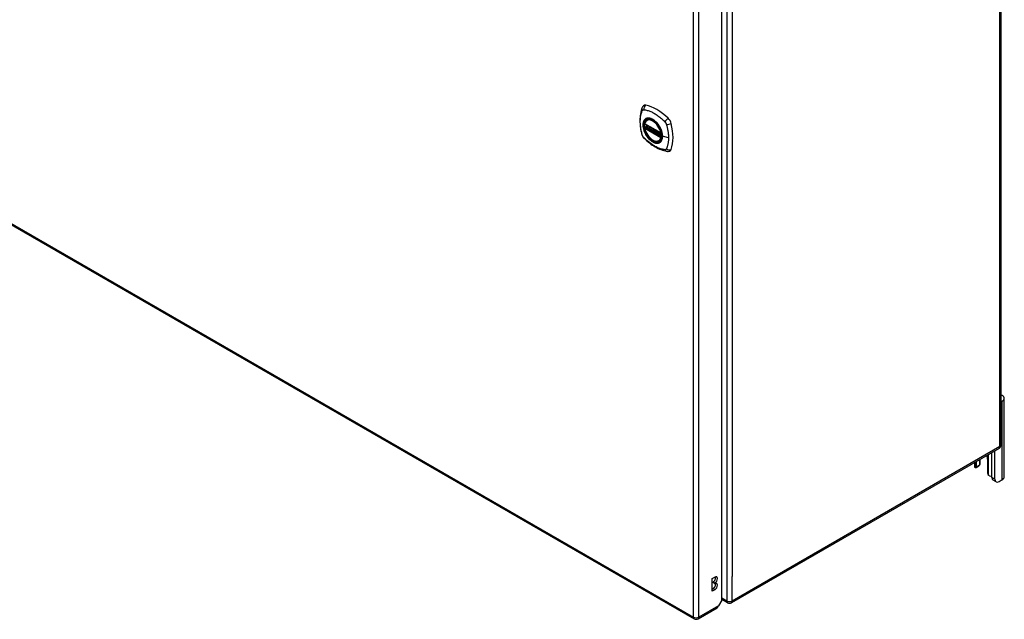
# Model space of a CAD drawing. Header units: inches. Extents: x 27 to 746, y 82 to 342.
# Tile 28 of 30: x 720 to 746, y 253 to 268. Entities that reach past the tile are written whole.
import ezdxf

# ---------------------------------------------------------------- set-up
doc = ezdxf.new("R2010")
doc.units = ezdxf.units.IN
doc.header["$MEASUREMENT"] = 0
doc.layers.add('Visible Edges(ANSI)', color=7, linetype='Continuous', lineweight=25)
doc.layers.add('Visible Tangent Edges(ANSI)', color=7, linetype='Continuous', lineweight=25)

msp = doc.modelspace()

# ---------------------------------------------------------------- linework, layer by layer
at = {"layer": 'Visible Edges(ANSI)'}
for p, q in [((687.211, 282.137), (737.843, 252.904)), ((745.784, 281.74), (745.784, 257.407)), ((738.553, 253.386), (738.553, 277.557)), ((736.564, 265.728), (736.978, 265.489)), ((736.589, 265.667), (736.63, 265.69)), ((736.621, 265.832), (736.631, 265.838)), ((736.564, 265.633), (736.578, 265.641)), ((736.584, 265.652), (736.583, 265.655)), ((736.934, 265.29), (736.944, 265.296)), ((745.811, 258.543), (745.784, 258.527)), ((745.866, 256.578), (745.866, 258.619)), ((745.735, 257.321), (738.803, 253.32)), ((745.625, 256.522), (745.625, 257.258)), ((745.225, 257.027), (745.225, 256.89)), ((745.247, 256.935), (745.247, 257.04)), ((745.438, 257.039), (745.438, 256.682)), ((745.551, 256.565), (745.551, 257.215)), ((745.098, 256.954), (745.098, 256.86)), ((745.213, 256.862), (745.138, 256.819)), ((745.151, 256.847), (745.151, 256.985)), ((745.658, 256.45), (745.583, 256.493)), ((745.811, 256.502), (745.736, 256.458)), ((738.309, 253.947), (738.376, 253.985)), ((738.309, 253.62), (738.309, 253.947)), ((738.309, 253.675), (738.328, 253.687)), ((738.328, 253.842), (738.328, 253.858)), ((738.376, 253.83), (738.328, 253.858)), ((738.376, 253.814), (738.328, 253.842)), ((738.376, 253.83), (738.376, 253.814)), ((738.376, 253.659), (738.309, 253.62)), ((737.942, 252.904), (738.438, 253.19)), ((738.553, 253.386), (738.47, 253.243)), ((738.704, 253.32), (738.553, 253.407))]:
    msp.add_line(p, q, dxfattribs=at)
at = {"layer": 'Visible Edges(ANSI)', "flags": 128}
for points in [[(736.525, 266.198), (736.512, 266.184), (736.501, 266.17), (736.493, 266.156), (736.487, 266.141)], [(736.487, 266.141), (736.479, 266.12), (736.473, 266.1), (736.467, 266.082), (736.463, 266.063), (736.458, 266.045), (736.454, 266.025), (736.447, 265.985), (736.441, 265.944), (736.437, 265.903), (736.435, 265.861), (736.434, 265.818), (736.435, 265.774), (736.437, 265.73), (736.441, 265.686), (736.446, 265.641), (736.453, 265.596), (736.462, 265.55), (736.472, 265.504), (736.477, 265.481), (736.48, 265.47), (736.484, 265.456)], [(736.559, 265.741), (736.563, 265.756), (736.568, 265.77), (736.574, 265.783), (736.582, 265.795), (736.59, 265.806), (736.599, 265.816), (736.609, 265.825), (736.621, 265.832)], [(736.873, 265.752), (736.892, 265.73), (736.91, 265.706), (736.926, 265.682), (736.942, 265.656), (736.956, 265.63), (736.969, 265.603), (736.981, 265.576), (736.991, 265.549)], [(736.484, 265.456), (736.488, 265.442), (736.493, 265.429), (736.499, 265.416), (736.506, 265.404), (736.513, 265.392), (736.521, 265.381), (736.53, 265.37), (736.539, 265.359)], [(736.934, 265.29), (736.922, 265.284), (736.91, 265.28), (736.897, 265.276), (736.884, 265.275), (736.87, 265.274), (736.856, 265.275), (736.842, 265.277), (736.828, 265.28), (736.813, 265.285), (736.799, 265.291), (736.784, 265.298), (736.769, 265.306), (736.754, 265.315), (736.74, 265.325), (736.726, 265.336), (736.712, 265.349), (736.698, 265.362), (736.684, 265.375), (736.671, 265.39), (736.659, 265.406), (736.646, 265.422), (736.635, 265.438), (736.624, 265.455), (736.613, 265.473), (736.604, 265.491), (736.595, 265.509), (736.587, 265.527), (736.579, 265.546), (736.573, 265.565), (736.567, 265.583), (736.562, 265.602), (736.558, 265.62)], [(736.578, 265.641), (736.581, 265.643), (736.583, 265.646), (736.584, 265.649), (736.584, 265.652)], [(736.539, 265.359), (736.549, 265.349), (736.558, 265.34), (736.576, 265.324), (736.61, 265.293), (736.645, 265.263), (736.681, 265.235), (736.717, 265.208), (736.754, 265.182), (736.791, 265.158), (736.828, 265.135), (736.866, 265.115), (736.903, 265.096), (736.941, 265.078), (736.979, 265.063), (737.018, 265.049), (737.056, 265.037), (737.094, 265.028), (737.113, 265.023), (737.124, 265.021), (737.135, 265.019)], [(737.135, 265.019), (737.15, 265.018), (737.167, 265.018), (737.184, 265.02), (737.202, 265.024)], [(745.138, 256.819), (745.137, 256.819), (745.136, 256.818), (745.135, 256.818), (745.134, 256.817), (745.133, 256.817), (745.132, 256.817), (745.131, 256.817), (745.13, 256.817), (745.128, 256.817), (745.127, 256.817), (745.126, 256.817), (745.125, 256.817), (745.124, 256.817), (745.123, 256.818), (745.122, 256.818), (745.12, 256.819), (745.119, 256.819), (745.118, 256.82), (745.117, 256.821), (745.116, 256.821), (745.115, 256.822), (745.114, 256.823), (745.113, 256.824), (745.112, 256.825)], [(745.234, 256.895), (745.233, 256.895), (745.233, 256.894), (745.233, 256.894), (745.232, 256.893), (745.232, 256.893), (745.232, 256.892), (745.231, 256.892), (745.231, 256.892), (745.231, 256.891), (745.23, 256.891), (745.23, 256.89), (745.23, 256.89), (745.229, 256.889), (745.229, 256.889), (745.229, 256.889), (745.228, 256.888), (745.228, 256.888), (745.227, 256.887), (745.227, 256.887), (745.227, 256.887), (745.226, 256.886), (745.226, 256.886), (745.226, 256.885), (745.225, 256.885)], [(745.487, 256.609), (745.485, 256.609), (745.484, 256.61), (745.482, 256.611), (745.48, 256.611), (745.478, 256.612), (745.477, 256.613), (745.475, 256.614), (745.473, 256.615), (745.471, 256.616), (745.47, 256.617), (745.468, 256.618), (745.467, 256.62), (745.465, 256.621), (745.464, 256.622), (745.462, 256.624), (745.461, 256.625), (745.459, 256.627), (745.458, 256.628), (745.457, 256.63), (745.456, 256.632), (745.454, 256.633), (745.453, 256.635), (745.452, 256.637), (745.451, 256.638)]]:
    msp.add_lwpolyline(points, dxfattribs=at)
at = {"layer": 'Visible Edges(ANSI)'}
for centre, radius, start, end in [((736.57, 265.738), 0.0118, 166.5554, 240), ((736.57, 265.622), 0.0118, 120, 190.611), ((736.595, 265.656), 0.0118, 120, 187.8283), ((736.984, 265.499), 0.0118, 240, 282.6344), ((745.685, 257.407), 0.099, 300, 0), ((738.754, 253.406), 0.099, 240, 300), ((737.893, 252.99), 0.099, 240, 300)]:
    msp.add_arc(centre, radius, start, end, dxfattribs=at)
for centre, major_axis, start_param, end_param in [((736.624, 266.052), (-0.089, 0.153), 5.825423, 6.408181), ((736.875, 265.055), (-0.64, 1.108), 5.170151, 5.825423), ((736.77, 265.557), (0.157, -0.273), 2.363977, 7.060801), ((737.126, 265.762), (0.089, -0.153), 1.113034, 2.028558), ((736.387, 265.899), (-0.64, 1.108), 3.599355, 4.254627), ((737.126, 265.183), (0.089, -0.153), 6.158189, 6.740947), ((745.678, 258.619), (0.188, 0), 5.497787, 7.25497), ((745.295, 257.122), (0.102, -0.176), 0.785398, 1.335218), ((745.234, 256.86), (-0.136, 0), 0, 0.457575), ((745.107, 256.873), (0.031, -0.0537), 6.282025, 7.068583), ((745.182, 256.916), (0.031, -0.0537), 0, 0.785398), ((745.06, 256.935), (0.187, 0), 5.900503, 6.283185), ((745.482, 256.656), (-0.031, 0.0537), 0.785398, 1.571956), ((745.547, 256.679), (0.136, 0), 4.254814, 4.739895), ((745.661, 256.628), (-0.078, -0.135), 5.497787, 6.283185), ((745.736, 256.586), (-0.078, -0.135), 5.497787, 7.068583), ((745.678, 256.578), (0.188, 0), 5.497787, 6.283185), ((738.328, 253.936), (0.0475, 0.0823), 3.926991, 5.752483), ((738.376, 253.908), (0.0475, 0.0823), 3.926991, 7.068583), ((738.328, 253.764), (0.0475, 0.0823), 3.926991, 5.752483), ((738.376, 253.736), (0.0475, 0.0823), 3.926991, 7.068583), ((738.388, 253.276), (0.0495, -0.0857), 0, 0.612826), ((738.4, 253.283), (-0.07, -0.121), 1.398224, 1.570796)]:
    msp.add_ellipse(centre, major_axis=major_axis, ratio=0.57735, start_param=start_param, end_param=end_param, dxfattribs=at)
msp.add_ellipse((736.766, 265.555), major_axis=(-0.16, 0.277), ratio=0.57735, dxfattribs=at)
at = {"layer": 'Visible Tangent Edges(ANSI)'}
for p, q in [((687.19, 282.182), (737.823, 252.95)), ((745.755, 257.367), (745.755, 281.7)), ((738.684, 277.698), (738.684, 253.365)), ((737.823, 252.95), (737.823, 277.216)), ((737.963, 252.95), (737.963, 277.216)), ((738.824, 277.066), (738.824, 253.998)), ((736.976, 265.495), (736.562, 265.734)), ((736.595, 265.666), (736.633, 265.688)), ((736.562, 265.618), (736.976, 265.379)), ((736.57, 265.632), (736.581, 265.639)), ((736.984, 265.393), (736.57, 265.632)), ((736.581, 265.639), (736.991, 265.402)), ((736.992, 265.419), (736.59, 265.651)), ((736.992, 265.437), (736.595, 265.666)), ((736.991, 265.397), (736.984, 265.393)), ((737.175, 265.369), (737.018, 265.408)), ((745.811, 256.502), (745.811, 258.543)), ((745.755, 257.367), (738.824, 253.365)), ((745.451, 257.158), (745.451, 256.638)), ((745.138, 256.819), (745.138, 256.977)), ((745.225, 256.89), (745.151, 256.847)), ((745.625, 256.522), (745.551, 256.565)), ((738.824, 253.365), (738.824, 253.998)), ((738.376, 253.659), (738.328, 253.687)), ((738.684, 253.365), (738.553, 253.441)), ((738.47, 253.243), (737.963, 252.95))]:
    msp.add_line(p, q, dxfattribs=at)
at = {"layer": 'Visible Tangent Edges(ANSI)', "flags": 128}
for points in [[(736.497, 265.441), (736.488, 265.474), (736.48, 265.504), (736.473, 265.534), (736.467, 265.563), (736.462, 265.592), (736.457, 265.622), (736.453, 265.65), (736.45, 265.679), (736.447, 265.707), (736.446, 265.735), (736.444, 265.763), (736.444, 265.79), (736.444, 265.817), (736.446, 265.843), (736.447, 265.869), (736.45, 265.894), (736.453, 265.919), (736.457, 265.943), (736.462, 265.966), (736.467, 265.989), (736.473, 266.011), (736.48, 266.033), (736.488, 266.054), (736.497, 266.076)], [(736.497, 266.076), (736.498, 266.078), (736.499, 266.079), (736.5, 266.081), (736.501, 266.082), (736.503, 266.084), (736.504, 266.085), (736.505, 266.086), (736.506, 266.088), (736.508, 266.089), (736.509, 266.09), (736.511, 266.091), (736.512, 266.092), (736.514, 266.093), (736.515, 266.093), (736.517, 266.094), (736.519, 266.095), (736.52, 266.095), (736.522, 266.096), (736.524, 266.096), (736.526, 266.096), (736.528, 266.097), (736.53, 266.097), (736.532, 266.097), (736.533, 266.097)], [(736.533, 266.097), (736.557, 266.094), (736.579, 266.09), (736.602, 266.085), (736.624, 266.08), (736.647, 266.073), (736.67, 266.066), (736.693, 266.057), (736.716, 266.048), (736.739, 266.038), (736.762, 266.027), (736.786, 266.014), (736.809, 266.001), (736.833, 265.987), (736.856, 265.973), (736.879, 265.957), (736.902, 265.94), (736.925, 265.923), (736.948, 265.905), (736.971, 265.886), (736.993, 265.867), (737.015, 265.847), (737.038, 265.826), (737.059, 265.805), (737.083, 265.779)], [(736.571, 265.852), (736.562, 265.844), (736.554, 265.835), (736.546, 265.825), (736.539, 265.814), (736.533, 265.802), (736.528, 265.79), (736.523, 265.777), (736.52, 265.763), (736.517, 265.748), (736.515, 265.732), (736.513, 265.716), (736.513, 265.7), (736.513, 265.683), (736.515, 265.665), (736.517, 265.647), (736.52, 265.629), (736.523, 265.611), (736.528, 265.592), (736.533, 265.573), (736.539, 265.555), (736.546, 265.536), (736.554, 265.517), (736.562, 265.499), (736.571, 265.48)], [(737.015, 265.411), (737.009, 265.353), (736.992, 265.304), (736.965, 265.266), (736.928, 265.242), (736.884, 265.233), (736.835, 265.238), (736.782, 265.258), (736.729, 265.292), (736.677, 265.337), (736.629, 265.392), (736.588, 265.455), (736.555, 265.522), (736.532, 265.591), (736.519, 265.659), (736.518, 265.721), (736.528, 265.776), (736.549, 265.821), (736.58, 265.853), (736.619, 265.872), (736.665, 265.876), (736.716, 265.865), (736.77, 265.84), (736.823, 265.802), (736.873, 265.752)], [(736.604, 265.871), (736.603, 265.871), (736.601, 265.87), (736.6, 265.869), (736.598, 265.869), (736.597, 265.868), (736.595, 265.867), (736.594, 265.867), (736.592, 265.866), (736.591, 265.865), (736.59, 265.864), (736.588, 265.864), (736.587, 265.863), (736.585, 265.862), (736.584, 265.861), (736.583, 265.86), (736.581, 265.86), (736.58, 265.859), (736.579, 265.858), (736.577, 265.857), (736.576, 265.856), (736.575, 265.855), (736.573, 265.854), (736.572, 265.853), (736.571, 265.852)], [(736.926, 265.685), (736.915, 265.702), (736.903, 265.719), (736.89, 265.735), (736.878, 265.75), (736.864, 265.765), (736.851, 265.779), (736.837, 265.792), (736.823, 265.804), (736.809, 265.816), (736.794, 265.827), (736.78, 265.837), (736.765, 265.846), (736.751, 265.854), (736.736, 265.86), (736.722, 265.866), (736.708, 265.871), (736.693, 265.875), (736.68, 265.878), (736.666, 265.879), (736.653, 265.88), (736.64, 265.879), (736.628, 265.878), (736.616, 265.875), (736.604, 265.871)], [(736.959, 265.628), (736.958, 265.63), (736.957, 265.633), (736.955, 265.635), (736.954, 265.638), (736.953, 265.64), (736.952, 265.642), (736.95, 265.645), (736.949, 265.647), (736.948, 265.65), (736.946, 265.652), (736.945, 265.655), (736.943, 265.657), (736.942, 265.659), (736.941, 265.662), (736.939, 265.664), (736.938, 265.667), (736.936, 265.669), (736.935, 265.671), (736.933, 265.674), (736.932, 265.676), (736.931, 265.678), (736.929, 265.681), (736.928, 265.683), (736.926, 265.685)], [(737.083, 265.779), (737.084, 265.778), (737.085, 265.777), (737.086, 265.776), (737.087, 265.775), (737.088, 265.774), (737.089, 265.773), (737.09, 265.771), (737.091, 265.77), (737.092, 265.769), (737.093, 265.768), (737.093, 265.767), (737.094, 265.765), (737.095, 265.764), (737.096, 265.763), (737.097, 265.762), (737.098, 265.76), (737.099, 265.759), (737.1, 265.758), (737.1, 265.757), (737.101, 265.755), (737.102, 265.754), (737.103, 265.753), (737.104, 265.751), (737.104, 265.75)], [(737.104, 265.75), (737.105, 265.749), (737.106, 265.747), (737.107, 265.746), (737.107, 265.745), (737.108, 265.743), (737.109, 265.742), (737.11, 265.74), (737.11, 265.739), (737.111, 265.738), (737.112, 265.736), (737.112, 265.735), (737.113, 265.734), (737.113, 265.732), (737.114, 265.731), (737.115, 265.729), (737.115, 265.728), (737.116, 265.727), (737.116, 265.725), (737.117, 265.724), (737.117, 265.722), (737.118, 265.721), (737.118, 265.719), (737.119, 265.718), (737.119, 265.717)], [(737.119, 265.717), (737.125, 265.698), (737.129, 265.684), (737.133, 265.669), (737.137, 265.654), (737.14, 265.639), (737.144, 265.625), (737.147, 265.61), (737.15, 265.595), (737.153, 265.58), (737.156, 265.566), (737.158, 265.551), (737.16, 265.537), (737.163, 265.522), (737.165, 265.508), (737.167, 265.494), (737.168, 265.479), (737.17, 265.465), (737.171, 265.451), (737.172, 265.437), (737.173, 265.423), (737.174, 265.41), (737.174, 265.396), (737.174, 265.382), (737.175, 265.369)], [(736.533, 265.378), (736.532, 265.381), (736.53, 265.383), (736.528, 265.385), (736.526, 265.388), (736.524, 265.39), (736.522, 265.393), (736.52, 265.395), (736.519, 265.398), (736.517, 265.4), (736.515, 265.403), (736.514, 265.405), (736.512, 265.408), (736.511, 265.411), (736.509, 265.413), (736.508, 265.416), (736.506, 265.419), (736.505, 265.422), (736.504, 265.424), (736.503, 265.427), (736.501, 265.43), (736.5, 265.433), (736.499, 265.436), (736.498, 265.438), (736.497, 265.441)], [(736.571, 265.48), (736.572, 265.478), (736.573, 265.475), (736.575, 265.473), (736.576, 265.47), (736.577, 265.468), (736.579, 265.466), (736.58, 265.463), (736.581, 265.461), (736.583, 265.458), (736.584, 265.456), (736.585, 265.453), (736.587, 265.451), (736.588, 265.449), (736.59, 265.446), (736.591, 265.444), (736.592, 265.442), (736.594, 265.439), (736.595, 265.437), (736.597, 265.434), (736.598, 265.432), (736.6, 265.43), (736.601, 265.427), (736.603, 265.425), (736.604, 265.423)], [(736.578, 265.641), (736.578, 265.641), (736.578, 265.641), (736.578, 265.641), (736.578, 265.641), (736.578, 265.641), (736.578, 265.641), (736.578, 265.641), (736.578, 265.641), (736.578, 265.641), (736.578, 265.641), (736.578, 265.641), (736.578, 265.641), (736.578, 265.641), (736.578, 265.641), (736.578, 265.641), (736.578, 265.641), (736.578, 265.641), (736.578, 265.641), (736.578, 265.641), (736.578, 265.641), (736.578, 265.641), (736.578, 265.641), (736.578, 265.641), (736.578, 265.641)], [(736.578, 265.641), (736.578, 265.64), (736.578, 265.64), (736.578, 265.64), (736.578, 265.64), (736.578, 265.64), (736.578, 265.64), (736.578, 265.64), (736.578, 265.64), (736.578, 265.64), (736.578, 265.64), (736.578, 265.64), (736.578, 265.64), (736.578, 265.64), (736.578, 265.64), (736.578, 265.64), (736.579, 265.64), (736.579, 265.64), (736.579, 265.64), (736.579, 265.64), (736.579, 265.64), (736.579, 265.639), (736.58, 265.639), (736.58, 265.639), (736.58, 265.639)], [(736.58, 265.639), (736.58, 265.639), (736.58, 265.639), (736.58, 265.639), (736.58, 265.639), (736.58, 265.639), (736.58, 265.639), (736.58, 265.639), (736.58, 265.639), (736.58, 265.639), (736.581, 265.639), (736.581, 265.639), (736.581, 265.639), (736.581, 265.639), (736.581, 265.639), (736.581, 265.639), (736.581, 265.639), (736.581, 265.639), (736.581, 265.639), (736.581, 265.639), (736.581, 265.639), (736.581, 265.639), (736.581, 265.639), (736.581, 265.639), (736.581, 265.639)], [(736.584, 265.654), (736.584, 265.654), (736.584, 265.654), (736.584, 265.653), (736.584, 265.653), (736.584, 265.653), (736.584, 265.653), (736.584, 265.653), (736.584, 265.653), (736.584, 265.653), (736.584, 265.653), (736.584, 265.653), (736.584, 265.653), (736.584, 265.653), (736.584, 265.653), (736.584, 265.653), (736.584, 265.653), (736.584, 265.653), (736.584, 265.653), (736.584, 265.653), (736.584, 265.652), (736.584, 265.652), (736.584, 265.652), (736.584, 265.652), (736.584, 265.652)], [(736.587, 265.653), (736.587, 265.653), (736.586, 265.653), (736.586, 265.653), (736.586, 265.653), (736.586, 265.653), (736.586, 265.653), (736.585, 265.653), (736.585, 265.653), (736.585, 265.653), (736.585, 265.653), (736.585, 265.654), (736.585, 265.654), (736.585, 265.654), (736.584, 265.654), (736.584, 265.654), (736.584, 265.654), (736.584, 265.654), (736.584, 265.654), (736.584, 265.654), (736.584, 265.654), (736.584, 265.654), (736.584, 265.654), (736.584, 265.654), (736.584, 265.654)], [(736.59, 265.651), (736.59, 265.652), (736.589, 265.652), (736.589, 265.652), (736.589, 265.652), (736.589, 265.652), (736.589, 265.652), (736.589, 265.652), (736.589, 265.652), (736.589, 265.652), (736.588, 265.652), (736.588, 265.652), (736.588, 265.652), (736.588, 265.652), (736.588, 265.652), (736.588, 265.652), (736.588, 265.653), (736.588, 265.653), (736.587, 265.653), (736.587, 265.653), (736.587, 265.653), (736.587, 265.653), (736.587, 265.653), (736.587, 265.653), (736.587, 265.653)], [(736.604, 265.423), (736.616, 265.406), (736.628, 265.389), (736.64, 265.373), (736.653, 265.358), (736.666, 265.343), (736.68, 265.329), (736.694, 265.316), (736.708, 265.304), (736.722, 265.292), (736.736, 265.282), (736.751, 265.272), (736.765, 265.263), (736.78, 265.255), (736.794, 265.248), (736.809, 265.242), (736.823, 265.237), (736.837, 265.233), (736.851, 265.231), (736.864, 265.229), (736.878, 265.228), (736.89, 265.229), (736.903, 265.231), (736.915, 265.233), (736.926, 265.237)], [(737.018, 265.408), (737.018, 265.417), (737.017, 265.425), (737.017, 265.434), (737.016, 265.443), (737.015, 265.452), (737.014, 265.461), (737.013, 265.47), (737.011, 265.479), (737.009, 265.488), (737.007, 265.497), (737.005, 265.507), (737.003, 265.516), (737, 265.525), (736.997, 265.535), (736.994, 265.544), (736.991, 265.553), (736.988, 265.563), (736.984, 265.572), (736.981, 265.582), (736.977, 265.591), (736.973, 265.6), (736.968, 265.609), (736.964, 265.619), (736.959, 265.628)], [(736.991, 265.549), (736.993, 265.543), (736.994, 265.537), (736.996, 265.531), (736.998, 265.525), (737, 265.519), (737.001, 265.513), (737.003, 265.507), (737.004, 265.501), (737.005, 265.495), (737.006, 265.489), (737.008, 265.484), (737.009, 265.478), (737.01, 265.472), (737.011, 265.466), (737.011, 265.461), (737.012, 265.455), (737.013, 265.449), (737.013, 265.444), (737.014, 265.438), (737.014, 265.432), (737.014, 265.427), (737.015, 265.421), (737.015, 265.416), (737.015, 265.411)], [(737.083, 265.061), (737.059, 265.064), (737.038, 265.068), (737.015, 265.073), (736.993, 265.079), (736.971, 265.085), (736.948, 265.093), (736.925, 265.102), (736.902, 265.111), (736.879, 265.121), (736.856, 265.133), (736.833, 265.145), (736.809, 265.158), (736.786, 265.172), (736.762, 265.187), (736.739, 265.202), (736.716, 265.219), (736.693, 265.236), (736.67, 265.254), (736.647, 265.272), (736.624, 265.292), (736.602, 265.312), (736.579, 265.332), (736.557, 265.353), (736.533, 265.378)], [(736.926, 265.237), (736.928, 265.237), (736.929, 265.238), (736.931, 265.239), (736.932, 265.239), (736.933, 265.24), (736.935, 265.241), (736.936, 265.241), (736.938, 265.242), (736.939, 265.243), (736.941, 265.244), (736.942, 265.244), (736.943, 265.245), (736.945, 265.246), (736.946, 265.247), (736.948, 265.248), (736.949, 265.249), (736.95, 265.249), (736.952, 265.25), (736.953, 265.251), (736.954, 265.252), (736.955, 265.253), (736.957, 265.254), (736.958, 265.255), (736.959, 265.256)], [(736.959, 265.256), (736.964, 265.26), (736.968, 265.264), (736.973, 265.269), (736.977, 265.273), (736.981, 265.278), (736.984, 265.283), (736.988, 265.289), (736.991, 265.294), (736.994, 265.3), (736.997, 265.306), (737, 265.312), (737.003, 265.318), (737.005, 265.325), (737.007, 265.332), (737.009, 265.339), (737.011, 265.346), (737.013, 265.353), (737.014, 265.361), (737.015, 265.368), (737.016, 265.376), (737.017, 265.384), (737.017, 265.392), (737.018, 265.4), (737.018, 265.408)], [(737.175, 265.369), (737.174, 265.355), (737.174, 265.342), (737.174, 265.329), (737.173, 265.316), (737.172, 265.303), (737.171, 265.29), (737.17, 265.277), (737.168, 265.265), (737.167, 265.252), (737.165, 265.24), (737.163, 265.228), (737.16, 265.216), (737.158, 265.204), (737.156, 265.192), (737.153, 265.18), (737.15, 265.169), (737.147, 265.158), (737.144, 265.147), (737.14, 265.136), (737.137, 265.125), (737.133, 265.114), (737.129, 265.104), (737.125, 265.094), (737.119, 265.082)], [(737.119, 265.082), (737.118, 265.08), (737.117, 265.079), (737.116, 265.077), (737.115, 265.076), (737.114, 265.074), (737.113, 265.073), (737.112, 265.072), (737.11, 265.07), (737.109, 265.069), (737.107, 265.068), (737.106, 265.067), (737.104, 265.066), (737.103, 265.065), (737.101, 265.065), (737.1, 265.064), (737.098, 265.063), (737.096, 265.063), (737.094, 265.062), (737.093, 265.062), (737.091, 265.061), (737.089, 265.061), (737.087, 265.061), (737.085, 265.061), (737.083, 265.061)]]:
    msp.add_lwpolyline(points, dxfattribs=at)
at = {"layer": 'Visible Tangent Edges(ANSI)'}
for centre, major_axis, ratio, start_param, end_param in [((736.624, 266.115), (-0.027, -0.115), 0.753705, 3.902663, 5.039934), ((736.597, 266.099), (-0.11, 0.042), 0.704518, 0, 0.765179), ((736.769, 265.556), (-0.173, 0.3), 0.57735, 5.055237, 10.652726), ((736.57, 265.738), (-0.0115, 0.0027), 0.697177, 0, 0.936254), ((736.769, 265.556), (-0.151, 0.261), 0.57735, 4.164956, 6.830618), ((736.57, 265.738), (-0.0059, -0.0102), 0.57735, 5.497787, 6.283185), ((736.777, 265.561), (-0.156, 0.271), 0.57735, 6.166197, 6.283185), ((737.153, 265.809), (-0.0787, -0.088), 0.341266, 4.200572, 5.337843), ((737.18, 265.763), (0.116, 0.024), 0.341266, 4.086935, 5.224206), ((736.597, 265.488), (-0.114, -0.032), 0.390453, 0, 0.392125), ((736.57, 265.622), (-0.0116, -0.0022), 0.424984, 0, 0.691657), ((736.57, 265.622), (-0.0059, -0.0102), 0.57735, 3.926991, 5.497787), ((736.769, 265.556), (0.151, -0.261), 0.57735, 4.164956, 6.830618), ((736.57, 265.622), (-0.0059, 0.0102), 0.57735, 5.497787, 6.283185), ((736.572, 265.651), (0.0018, -0.0117), 0.983841, 0.332621, 1.648576), ((736.578, 265.65), (0.0039, 0.0112), 0.653911, 3.808835, 5.235416), ((736.581, 265.648), (0.0059, 0.0102), 0.57735, 3.926991, 5.335914), ((736.595, 265.656), (-0.0117, -0.0016), 0.470841, 0, 0.203742), ((736.595, 265.656), (-0.0059, -0.0102), 0.57735, 3.926991, 5.351326), ((736.595, 265.656), (-0.0059, 0.0102), 0.57735, 5.497787, 6.283185), ((736.984, 265.499), (-0.0059, -0.0102), 0.57735, 5.497787, 6.283185), ((736.984, 265.499), (-0.0116, -0.0022), 0.424984, 0.691657, 1.603666), ((736.624, 265.442), (-0.0849, -0.0822), 0.390453, 5.89106, 6.283185), ((736.777, 265.561), (0.156, -0.271), 0.57735, 0, 0.116988), ((736.984, 265.383), (0.0059, 0.0102), 0.57735, 0.785398, 2.356194), ((736.984, 265.383), (0.0115, -0.0027), 0.697177, 4.077847, 5.160757), ((736.984, 265.383), (0.0059, -0.0102), 0.57735, 1.624298, 2.356194), ((737.02, 265.411), (-0.00492, 0), 0.57735, 0.141897, 1.156289), ((737.153, 265.136), (-0.019, -0.117), 0.704518, 5.518007, 6.283185), ((737.18, 265.151), (0.113, -0.035), 0.753705, 4.384844, 5.522115), ((745.685, 257.407), (0.0495, -0.0857), 0.57735, 0, 0.785398), ((745.685, 257.407), (0.099, 0), 0.57735, 5.497787, 6.283185), ((738.754, 253.406), (-0.0495, -0.0857), 0.57735, 5.497787, 6.283185), ((738.754, 253.406), (0.099, 0), 0.57735, 3.926991, 5.497787), ((738.754, 253.406), (0.0495, -0.0857), 0.57735, 0, 0.785398), ((737.893, 252.99), (-0.0495, -0.0857), 0.57735, 5.497787, 6.283185), ((737.893, 252.99), (0.099, 0), 0.57735, 3.926991, 5.497787), ((737.893, 252.99), (0.0495, -0.0857), 0.57735, 0, 0.785398)]:
    msp.add_ellipse(centre, major_axis=major_axis, ratio=ratio, start_param=start_param, end_param=end_param, dxfattribs=at)
for centre, major_axis in [((736.77, 265.557), (0.171, -0.296)), ((736.767, 265.555), (-0.163, 0.282)), ((736.766, 265.555), (0.162, -0.281))]:
    msp.add_ellipse(centre, major_axis=major_axis, ratio=0.57735, dxfattribs=at)

doc.saveas('drawing.dxf')
